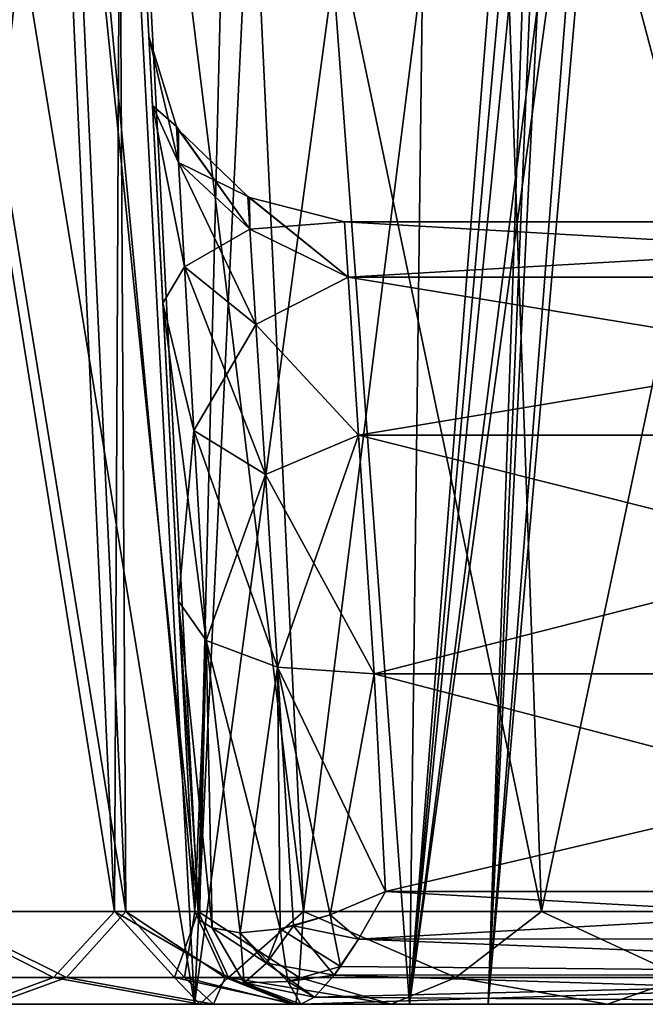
# Model space of a CAD drawing. Header units: millimetres. Extents: x -52 to 52, y -38 to 18.
# Tile 2 of 126: x -37.2 to -35.6, y -32 to -29.48. Entities that reach past the tile are written whole.
import ezdxf

# ---------------------------------------------------------------- set-up
doc = ezdxf.new("R2010")
doc.units = ezdxf.units.MM
doc.header["$LTSCALE"] = 65.185185
for name, color, linetype in [('138', 7, 'CONTINUOUS'), ('140', 7, 'CONTINUOUS'), ('146', 7, 'CONTINUOUS'), ('157', 7, 'CONTINUOUS'), ('159', 7, 'CONTINUOUS'), ('161', 7, 'CONTINUOUS'), ('163', 7, 'CONTINUOUS'), ('195', 7, 'CONTINUOUS'), ('273', 7, 'CONTINUOUS'), ('287', 7, 'CONTINUOUS'), ('288', 7, 'CONTINUOUS'), ('290', 7, 'CONTINUOUS'), ('291', 7, 'CONTINUOUS'), ('292', 7, 'CONTINUOUS'), ('294', 7, 'CONTINUOUS'), ('295', 7, 'CONTINUOUS'), ('322', 7, 'CONTINUOUS'), ('324', 7, 'CONTINUOUS'), ('327', 7, 'CONTINUOUS'), ('329', 7, 'CONTINUOUS'), ('330', 7, 'CONTINUOUS'), ('331', 7, 'CONTINUOUS'), ('336', 7, 'CONTINUOUS'), ('337', 7, 'CONTINUOUS'), ('339', 7, 'CONTINUOUS'), ('340', 7, 'CONTINUOUS'), ('341', 7, 'CONTINUOUS'), ('342', 7, 'CONTINUOUS'), ('343', 7, 'CONTINUOUS'), ('344', 7, 'CONTINUOUS'), ('345', 7, 'CONTINUOUS'), ('356', 7, 'CONTINUOUS'), ('357', 7, 'CONTINUOUS')]:
    doc.layers.add(name, color=color, linetype=linetype)

msp = doc.modelspace()

# ---------------------------------------------------------------- linework, layer by layer
at = {"layer": '138', "linetype": 'Continuous'}
for points in [[(-36.937, -28, 22.7372), (-36.4719, -31.7631, 23.7036), (-36.6492, -28, 23.79), (-36.937, -28, 22.7372)], [(-36.7404, -31.7631, 22.7213), (-36.4719, -31.7631, 23.7036), (-36.937, -28, 22.7372), (-36.7404, -31.7631, 22.7213)], [(-36.6492, -28, 23.79), (-35.8642, -31.7631, 24.5208), (-35.9979, -28, 24.6658), (-36.6492, -28, 23.79)], [(-36.4719, -31.7631, 23.7036), (-35.8642, -31.7631, 24.5208), (-36.6492, -28, 23.79), (-36.4719, -31.7631, 23.7036)], [(-35.9979, -28, 24.6658), (-35.0007, -31.7631, 25.0607), (-35.0725, -28, 25.2444), (-35.9979, -28, 24.6658)], [(-35.8642, -31.7631, 24.5208), (-35.0007, -31.7631, 25.0607), (-35.9979, -28, 24.6658), (-35.8642, -31.7631, 24.5208)]]:
    msp.add_3dface(points, dxfattribs=at)
at = {"layer": '140', "linetype": 'Continuous'}
for points in [[(-36.9466, -28, -13.1448), (-36.8666, -29.5262, 3.7259), (-36.9466, -28, 13.1448), (-36.9466, -28, -13.1448)], [(-36.8573, -29.7025, -4.6481), (-36.8666, -29.5262, -3.7259), (-36.9466, -28, -13.1448), (-36.8573, -29.7025, -4.6481)], [(-36.8309, -30.2076, -5.4413), (-36.8573, -29.7025, -4.6481), (-36.9466, -28, -13.1448), (-36.8309, -30.2076, -5.4413)], [(-36.7909, -30.9696, -5.9916), (-36.8309, -30.2076, -5.4413), (-36.9466, -28, -13.1448), (-36.7909, -30.9696, -5.9916)], [(-36.7493, -31.7631, -6.3616), (-36.7909, -30.9696, -5.9916), (-36.9466, -28, -13.1448), (-36.7493, -31.7631, -6.3616)], [(-36.7493, -31.7631, -13.1448), (-36.7493, -31.7631, -6.3616), (-36.9466, -28, -13.1448), (-36.7493, -31.7631, -13.1448)], [(-36.8666, -29.5262, -3.7259), (-36.8666, -29.5262, 3.7259), (-36.9466, -28, -13.1448), (-36.8666, -29.5262, -3.7259)], [(-36.9466, -28, 13.1448), (-36.8573, -29.7025, 4.6481), (-36.7493, -31.7631, 13.1448), (-36.9466, -28, 13.1448)], [(-36.8666, -29.5262, 3.7259), (-36.8573, -29.7025, 4.6481), (-36.9466, -28, 13.1448), (-36.8666, -29.5262, 3.7259)], [(-36.8573, -29.7025, 4.6481), (-36.8309, -30.2076, 5.4413), (-36.7493, -31.7631, 13.1448), (-36.8573, -29.7025, 4.6481)], [(-36.8309, -30.2076, 5.4413), (-36.7909, -30.9696, 5.9916), (-36.7493, -31.7631, 13.1448), (-36.8309, -30.2076, 5.4413)], [(-36.7493, -31.7631, 13.1448), (-36.7909, -30.9696, 5.9916), (-36.7493, -31.7631, 6.3616), (-36.7493, -31.7631, 13.1448)]]:
    msp.add_3dface(points, dxfattribs=at)
at = {"layer": '146', "linetype": 'Continuous'}
for points in [[(-36.6492, -28, -23.79), (-36.7404, -31.7631, -22.7213), (-36.937, -28, -22.7372), (-36.6492, -28, -23.79)], [(-36.4719, -31.7631, -23.7036), (-36.7404, -31.7631, -22.7213), (-36.6492, -28, -23.79), (-36.4719, -31.7631, -23.7036)], [(-35.9979, -28, -24.6658), (-36.4719, -31.7631, -23.7036), (-36.6492, -28, -23.79), (-35.9979, -28, -24.6658)], [(-35.8642, -31.7631, -24.5208), (-36.4719, -31.7631, -23.7036), (-35.9979, -28, -24.6658), (-35.8642, -31.7631, -24.5208)], [(-35.0725, -28, -25.2444), (-35.8642, -31.7631, -24.5208), (-35.9979, -28, -24.6658), (-35.0725, -28, -25.2444)], [(-35.0007, -31.7631, -25.0607), (-35.8642, -31.7631, -24.5208), (-35.0725, -28, -25.2444), (-35.0007, -31.7631, -25.0607)]]:
    msp.add_3dface(points, dxfattribs=at)
at = {"layer": '157', "linetype": 'Continuous'}
for points in [[(-37.1261, -28, 22.1203), (-37.5568, -28, 21.6398), (-36.9543, -31.7631, 22.0233), (-37.1261, -28, 22.1203)], [(-36.9543, -31.7631, 22.0233), (-37.5568, -28, 21.6398), (-37.4417, -31.7631, 21.4797), (-36.9543, -31.7631, 22.0233)], [(-36.7404, -31.7631, 22.7213), (-37.1261, -28, 22.1203), (-36.9543, -31.7631, 22.0233), (-36.7404, -31.7631, 22.7213)], [(-36.7404, -31.7631, 22.7213), (-36.937, -28, 22.7372), (-37.1261, -28, 22.1203), (-36.7404, -31.7631, 22.7213)]]:
    msp.add_3dface(points, dxfattribs=at)
at = {"layer": '159', "linetype": 'Continuous'}
for points in [[(-37.5364, -28, 14.3372), (-37.1021, -28, 13.81), (-37.4168, -31.7631, 14.494), (-37.5364, -28, 14.3372)], [(-37.4168, -31.7631, 14.494), (-37.1021, -28, 13.81), (-36.9253, -31.7631, 13.8974), (-37.4168, -31.7631, 14.494)], [(-37.1021, -28, 13.81), (-36.9466, -28, 13.1448), (-36.9253, -31.7631, 13.8974), (-37.1021, -28, 13.81)], [(-36.9466, -28, 13.1448), (-36.7493, -31.7631, 13.1448), (-36.9253, -31.7631, 13.8974), (-36.9466, -28, 13.1448)]]:
    msp.add_3dface(points, dxfattribs=at)
at = {"layer": '161', "linetype": 'Continuous'}
for points in [[(-36.9253, -31.7631, -13.8974), (-37.5364, -28, -14.3372), (-37.4168, -31.7631, -14.494), (-36.9253, -31.7631, -13.8974)], [(-37.1021, -28, -13.81), (-37.5364, -28, -14.3372), (-36.9253, -31.7631, -13.8974), (-37.1021, -28, -13.81)], [(-36.7493, -31.7631, -13.1448), (-37.1021, -28, -13.81), (-36.9253, -31.7631, -13.8974), (-36.7493, -31.7631, -13.1448)], [(-36.7493, -31.7631, -13.1448), (-36.9466, -28, -13.1448), (-37.1021, -28, -13.81), (-36.7493, -31.7631, -13.1448)]]:
    msp.add_3dface(points, dxfattribs=at)
at = {"layer": '163', "linetype": 'Continuous'}
for points in [[(-37.5568, -28, -21.6398), (-37.1261, -28, -22.1203), (-37.4417, -31.7631, -21.4797), (-37.5568, -28, -21.6398)], [(-37.4417, -31.7631, -21.4797), (-37.1261, -28, -22.1203), (-36.9543, -31.7631, -22.0233), (-37.4417, -31.7631, -21.4797)], [(-37.1261, -28, -22.1203), (-36.937, -28, -22.7372), (-36.9543, -31.7631, -22.0233), (-37.1261, -28, -22.1203)], [(-36.937, -28, -22.7372), (-36.7404, -31.7631, -22.7213), (-36.9543, -31.7631, -22.0233), (-36.937, -28, -22.7372)]]:
    msp.add_3dface(points, dxfattribs=at)
at = {"layer": '195', "linetype": 'Continuous'}
for points in [[(-36.3673, -30, 3.7259), (-33.9008, -30, -3.7259), (-33.9008, -30, 3.7259), (-36.3673, -30, 3.7259)], [(-36.3673, -30, -3.7259), (-33.9008, -30, -3.7259), (-36.3673, -30, 3.7259), (-36.3673, -30, -3.7259)]]:
    msp.add_3dface(points, dxfattribs=at)
at = {"layer": '273', "linetype": 'Continuous'}
for points in [[(-36.75, -32, -19.299), (-37.5, -32, -19.5), (-37.2961, -32, -21.2769), (-36.75, -32, -19.299)], [(-37.5, -32, -16.5), (-36.75, -32, -16.701), (-37.2654, -32, -14.6925), (-37.5, -32, -16.5)], [(-37.5, -32, 19.5), (-36.75, -32, 19.299), (-37.2961, -32, 21.2769), (-37.5, -32, 19.5)], [(-36.75, -32, 16.701), (-37.5, -32, 16.5), (-37.2654, -32, 14.6925), (-36.75, -32, 16.701)], [(-36.7369, -32, -21.9006), (-36.75, -32, -19.299), (-37.2961, -32, -21.2769), (-36.7369, -32, -21.9006)], [(-37.2961, -32, 21.2769), (-36.75, -32, 19.299), (-36.7369, -32, 21.9006), (-37.2961, -32, 21.2769)], [(-37.2654, -32, -14.6925), (-36.75, -32, -16.701), (-36.7015, -32, -14.0081), (-37.2654, -32, -14.6925)], [(-36.7015, -32, 14.0081), (-36.75, -32, 16.701), (-37.2654, -32, 14.6925), (-36.7015, -32, 14.0081)], [(-36.2475, -32, -23.5942), (-36.75, -32, -19.299), (-36.4916, -32, -22.7012), (-36.2475, -32, -23.5942)], [(-36.201, -32, -18.75), (-36.75, -32, -19.299), (-36.2475, -32, -23.5942), (-36.201, -32, -18.75)], [(-36.4916, -32, -22.7012), (-36.75, -32, -19.299), (-36.7369, -32, -21.9006), (-36.4916, -32, -22.7012)], [(-36.75, -32, -16.701), (-36.201, -32, -17.25), (-36.7015, -32, -14.0081), (-36.75, -32, -16.701)], [(-36.75, -32, 19.299), (-36.201, -32, 18.75), (-36.7369, -32, 21.9006), (-36.75, -32, 19.299)], [(-36.201, -32, 17.25), (-36.75, -32, 16.701), (-36.4997, -32, 13.1448), (-36.201, -32, 17.25)], [(-36.4997, -32, 13.1448), (-36.75, -32, 16.701), (-36.7015, -32, 14.0081), (-36.4997, -32, 13.1448)], [(-36.7369, -32, 21.9006), (-36.201, -32, 18.75), (-36.4916, -32, 22.7012), (-36.7369, -32, 21.9006)], [(-36.7015, -32, -14.0081), (-36.201, -32, -17.25), (-36.4997, -32, -13.1448), (-36.7015, -32, -14.0081)], [(-36.4997, -32, -6.3616), (-36.201, -32, -17.25), (-36.4943, -32, -6.3049), (-36.4997, -32, -6.3616)], [(-36.4997, -32, -13.1448), (-36.201, -32, -17.25), (-36.4997, -32, -6.3616), (-36.4997, -32, -13.1448)], [(-36.4943, -32, 6.3049), (-36.4785, -32, 6.2512), (-36.4997, -32, 13.1448), (-36.4943, -32, 6.3049)], [(-36.4997, -32, 6.3616), (-36.4943, -32, 6.3049), (-36.4997, -32, 13.1448), (-36.4997, -32, 6.3616)], [(-36.4785, -32, 6.2512), (-36.201, -32, 17.25), (-36.4997, -32, 13.1448), (-36.4785, -32, 6.2512)], [(-36.4943, -32, -6.3049), (-36.201, -32, -17.25), (-36.4785, -32, -6.2512), (-36.4943, -32, -6.3049)], [(-36.4916, -32, 22.7012), (-36.201, -32, 18.75), (-36.2475, -32, 23.5942), (-36.4916, -32, 22.7012)], [(-36.201, -32, -17.25), (-36, -32, -18), (-36.4785, -32, -6.2512), (-36.201, -32, -17.25)], [(-36, -32, -18), (-35.6949, -32, -24.3373), (-36.4785, -32, -6.2512), (-36, -32, -18)], [(-34.9098, -32, -24.8283), (-34.0101, -32, -6.2512), (-36.4785, -32, -6.2512), (-34.9098, -32, -24.8283)], [(-35.6949, -32, -24.3373), (-34.9098, -32, -24.8283), (-36.4785, -32, -6.2512), (-35.6949, -32, -24.3373)], [(-36.201, -32, 17.25), (-36.4785, -32, 6.2512), (-34.0101, -32, 6.2512), (-36.201, -32, 17.25)], [(-35.6949, -32, -24.3373), (-36.201, -32, -18.75), (-36.2475, -32, -23.5942), (-35.6949, -32, -24.3373)], [(-36.201, -32, 18.75), (-36, -32, 18), (-36.2475, -32, 23.5942), (-36.201, -32, 18.75)], [(-36.2475, -32, 23.5942), (-36, -32, 18), (-35.6949, -32, 24.3373), (-36.2475, -32, 23.5942)], [(-36, -32, -18), (-36.201, -32, -18.75), (-35.6949, -32, -24.3373), (-36, -32, -18)], [(-36, -32, 18), (-36.201, -32, 17.25), (-34.0101, -32, 6.2512), (-36, -32, 18)], [(-35.6949, -32, 24.3373), (-36, -32, 18), (-34.0101, -32, 6.2512), (-35.6949, -32, 24.3373)], [(-34.9098, -32, 24.8283), (-35.6949, -32, 24.3373), (-34.0101, -32, 6.2512), (-34.9098, -32, 24.8283)]]:
    msp.add_3dface(points, dxfattribs=at)
at = {"layer": '287', "linetype": 'Continuous'}
for points in [[(-36.7404, -31.7631, 22.7213), (-36.6631, -31.9313, 22.7151), (-36.4825, -31.9313, 23.4876), (-36.7404, -31.7631, 22.7213)], [(-36.4719, -31.7631, 23.7036), (-36.7404, -31.7631, 22.7213), (-36.4825, -31.9313, 23.4876), (-36.4719, -31.7631, 23.7036)], [(-36.4719, -31.7631, 23.7036), (-36.4825, -31.9313, 23.4876), (-36.0831, -31.9313, 24.1731), (-36.4719, -31.7631, 23.7036)], [(-35.8642, -31.7631, 24.5208), (-36.4719, -31.7631, 23.7036), (-36.0831, -31.9313, 24.1731), (-35.8642, -31.7631, 24.5208)], [(-35.8642, -31.7631, 24.5208), (-36.0831, -31.9313, 24.1731), (-35.5, -31.9313, 24.711), (-35.8642, -31.7631, 24.5208)], [(-35.0007, -31.7631, 25.0607), (-35.8642, -31.7631, 24.5208), (-35.5, -31.9313, 24.711), (-35.0007, -31.7631, 25.0607)], [(-36.4916, -32, 22.7012), (-36.2475, -32, 23.5942), (-36.6631, -31.9313, 22.7151), (-36.4916, -32, 22.7012)], [(-36.6631, -31.9313, 22.7151), (-36.2475, -32, 23.5942), (-36.4825, -31.9313, 23.4876), (-36.6631, -31.9313, 22.7151)], [(-36.4825, -31.9313, 23.4876), (-36.2475, -32, 23.5942), (-36.0831, -31.9313, 24.1731), (-36.4825, -31.9313, 23.4876)], [(-36.2475, -32, 23.5942), (-35.6949, -32, 24.3373), (-36.0831, -31.9313, 24.1731), (-36.2475, -32, 23.5942)], [(-36.0831, -31.9313, 24.1731), (-35.6949, -32, 24.3373), (-35.5, -31.9313, 24.711), (-36.0831, -31.9313, 24.1731)], [(-35.6949, -32, 24.3373), (-34.9098, -32, 24.8283), (-35.5, -31.9313, 24.711), (-35.6949, -32, 24.3373)]]:
    msp.add_3dface(points, dxfattribs=at)
at = {"layer": '288', "linetype": 'Continuous'}
for points in [[(-37.4417, -31.7631, 21.4797), (-37.5584, -31.9313, 21.3131), (-37.1107, -31.9313, 21.6732), (-37.4417, -31.7631, 21.4797)], [(-36.9543, -31.7631, 22.0233), (-37.4417, -31.7631, 21.4797), (-37.1107, -31.9313, 21.6732), (-36.9543, -31.7631, 22.0233)], [(-36.9543, -31.7631, 22.0233), (-37.1107, -31.9313, 21.6732), (-36.8014, -31.9313, 22.1574), (-36.9543, -31.7631, 22.0233)], [(-36.7404, -31.7631, 22.7213), (-36.9543, -31.7631, 22.0233), (-36.6631, -31.9313, 22.7151), (-36.7404, -31.7631, 22.7213)], [(-36.6631, -31.9313, 22.7151), (-36.9543, -31.7631, 22.0233), (-36.8014, -31.9313, 22.1574), (-36.6631, -31.9313, 22.7151)], [(-37.5584, -31.9313, 21.3131), (-37.2961, -32, 21.2769), (-37.1107, -31.9313, 21.6732), (-37.5584, -31.9313, 21.3131)], [(-37.2961, -32, 21.2769), (-36.7369, -32, 21.9006), (-37.1107, -31.9313, 21.6732), (-37.2961, -32, 21.2769)], [(-37.1107, -31.9313, 21.6732), (-36.7369, -32, 21.9006), (-36.8014, -31.9313, 22.1574), (-37.1107, -31.9313, 21.6732)], [(-36.4916, -32, 22.7012), (-36.6631, -31.9313, 22.7151), (-36.8014, -31.9313, 22.1574), (-36.4916, -32, 22.7012)], [(-36.7369, -32, 21.9006), (-36.4916, -32, 22.7012), (-36.8014, -31.9313, 22.1574), (-36.7369, -32, 21.9006)]]:
    msp.add_3dface(points, dxfattribs=at)
at = {"layer": '290', "linetype": 'Continuous'}
for points in [[(-37.4168, -31.7631, 14.494), (-37.0768, -31.9313, 14.2734), (-37.5385, -31.9313, 14.6697), (-37.4168, -31.7631, 14.494)], [(-37.4168, -31.7631, 14.494), (-36.9253, -31.7631, 13.8974), (-37.0768, -31.9313, 14.2734), (-37.4168, -31.7631, 14.494)], [(-36.9253, -31.7631, 13.8974), (-36.7761, -31.9313, 13.7443), (-37.0768, -31.9313, 14.2734), (-36.9253, -31.7631, 13.8974)], [(-36.9253, -31.7631, 13.8974), (-36.7493, -31.7631, 13.1448), (-36.7761, -31.9313, 13.7443), (-36.9253, -31.7631, 13.8974)], [(-36.7493, -31.7631, 13.1448), (-36.6718, -31.9313, 13.1448), (-36.7761, -31.9313, 13.7443), (-36.7493, -31.7631, 13.1448)], [(-37.0768, -31.9313, 14.2734), (-37.2654, -32, 14.6925), (-37.5385, -31.9313, 14.6697), (-37.0768, -31.9313, 14.2734)], [(-36.7015, -32, 14.0081), (-37.2654, -32, 14.6925), (-37.0768, -31.9313, 14.2734), (-36.7015, -32, 14.0081)], [(-36.7761, -31.9313, 13.7443), (-36.7015, -32, 14.0081), (-37.0768, -31.9313, 14.2734), (-36.7761, -31.9313, 13.7443)], [(-36.6718, -31.9313, 13.1448), (-36.7015, -32, 14.0081), (-36.7761, -31.9313, 13.7443), (-36.6718, -31.9313, 13.1448)], [(-36.4997, -32, 13.1448), (-36.7015, -32, 14.0081), (-36.6718, -31.9313, 13.1448), (-36.4997, -32, 13.1448)]]:
    msp.add_3dface(points, dxfattribs=at)
at = {"layer": '291', "linetype": 'Continuous'}
for points in [[(-36.7493, -31.7631, 13.1448), (-36.7493, -31.7631, 6.3616), (-36.6718, -31.9313, 6.3616), (-36.7493, -31.7631, 13.1448)], [(-36.6718, -31.9313, 13.1448), (-36.7493, -31.7631, 13.1448), (-36.6718, -31.9313, 6.3616), (-36.6718, -31.9313, 13.1448)], [(-36.7493, -31.7631, -6.3616), (-36.7493, -31.7631, -13.1448), (-36.6718, -31.9313, -13.1448), (-36.7493, -31.7631, -6.3616)], [(-36.7493, -31.7631, -6.3616), (-36.6718, -31.9313, -13.1448), (-36.6718, -31.9313, -6.3616), (-36.7493, -31.7631, -6.3616)], [(-36.6718, -31.9313, -13.1448), (-36.4997, -32, -13.1448), (-36.6718, -31.9313, -6.3616), (-36.6718, -31.9313, -13.1448)], [(-36.4997, -32, -13.1448), (-36.4997, -32, -6.3616), (-36.6718, -31.9313, -6.3616), (-36.4997, -32, -13.1448)], [(-36.4997, -32, 6.3616), (-36.6718, -31.9313, 13.1448), (-36.6718, -31.9313, 6.3616), (-36.4997, -32, 6.3616)], [(-36.4997, -32, 6.3616), (-36.4997, -32, 13.1448), (-36.6718, -31.9313, 13.1448), (-36.4997, -32, 6.3616)]]:
    msp.add_3dface(points, dxfattribs=at)
at = {"layer": '292', "linetype": 'Continuous'}
for points in [[(-37.4168, -31.7631, -14.494), (-37.5385, -31.9313, -14.6697), (-37.0768, -31.9313, -14.2734), (-37.4168, -31.7631, -14.494)], [(-36.9253, -31.7631, -13.8974), (-37.4168, -31.7631, -14.494), (-37.0768, -31.9313, -14.2734), (-36.9253, -31.7631, -13.8974)], [(-36.9253, -31.7631, -13.8974), (-37.0768, -31.9313, -14.2734), (-36.7761, -31.9313, -13.7443), (-36.9253, -31.7631, -13.8974)], [(-36.6718, -31.9313, -13.1448), (-36.9253, -31.7631, -13.8974), (-36.7761, -31.9313, -13.7443), (-36.6718, -31.9313, -13.1448)], [(-36.7493, -31.7631, -13.1448), (-36.9253, -31.7631, -13.8974), (-36.6718, -31.9313, -13.1448), (-36.7493, -31.7631, -13.1448)], [(-37.5385, -31.9313, -14.6697), (-37.2654, -32, -14.6925), (-37.0768, -31.9313, -14.2734), (-37.5385, -31.9313, -14.6697)], [(-37.2654, -32, -14.6925), (-36.7015, -32, -14.0081), (-37.0768, -31.9313, -14.2734), (-37.2654, -32, -14.6925)], [(-37.0768, -31.9313, -14.2734), (-36.7015, -32, -14.0081), (-36.7761, -31.9313, -13.7443), (-37.0768, -31.9313, -14.2734)], [(-36.7015, -32, -14.0081), (-36.4997, -32, -13.1448), (-36.7761, -31.9313, -13.7443), (-36.7015, -32, -14.0081)], [(-36.4997, -32, -13.1448), (-36.6718, -31.9313, -13.1448), (-36.7761, -31.9313, -13.7443), (-36.4997, -32, -13.1448)]]:
    msp.add_3dface(points, dxfattribs=at)
at = {"layer": '294', "linetype": 'Continuous'}
for points in [[(-37.4417, -31.7631, -21.4797), (-37.1107, -31.9313, -21.6732), (-37.5584, -31.9313, -21.3131), (-37.4417, -31.7631, -21.4797)], [(-37.4417, -31.7631, -21.4797), (-36.9543, -31.7631, -22.0233), (-37.1107, -31.9313, -21.6732), (-37.4417, -31.7631, -21.4797)], [(-36.9543, -31.7631, -22.0233), (-36.8014, -31.9313, -22.1574), (-37.1107, -31.9313, -21.6732), (-36.9543, -31.7631, -22.0233)], [(-36.9543, -31.7631, -22.0233), (-36.7404, -31.7631, -22.7213), (-36.8014, -31.9313, -22.1574), (-36.9543, -31.7631, -22.0233)], [(-36.7404, -31.7631, -22.7213), (-36.6631, -31.9313, -22.7151), (-36.8014, -31.9313, -22.1574), (-36.7404, -31.7631, -22.7213)], [(-37.1107, -31.9313, -21.6732), (-37.2961, -32, -21.2769), (-37.5584, -31.9313, -21.3131), (-37.1107, -31.9313, -21.6732)], [(-36.7369, -32, -21.9006), (-37.2961, -32, -21.2769), (-37.1107, -31.9313, -21.6732), (-36.7369, -32, -21.9006)], [(-36.8014, -31.9313, -22.1574), (-36.7369, -32, -21.9006), (-37.1107, -31.9313, -21.6732), (-36.8014, -31.9313, -22.1574)], [(-36.6631, -31.9313, -22.7151), (-36.7369, -32, -21.9006), (-36.8014, -31.9313, -22.1574), (-36.6631, -31.9313, -22.7151)], [(-36.4916, -32, -22.7012), (-36.7369, -32, -21.9006), (-36.6631, -31.9313, -22.7151), (-36.4916, -32, -22.7012)]]:
    msp.add_3dface(points, dxfattribs=at)
at = {"layer": '295', "linetype": 'Continuous'}
for points in [[(-36.7404, -31.7631, -22.7213), (-36.4719, -31.7631, -23.7036), (-36.6631, -31.9313, -22.7151), (-36.7404, -31.7631, -22.7213)], [(-36.6631, -31.9313, -22.7151), (-36.4719, -31.7631, -23.7036), (-36.4825, -31.9313, -23.4876), (-36.6631, -31.9313, -22.7151)], [(-36.4719, -31.7631, -23.7036), (-36.0831, -31.9313, -24.1731), (-36.4825, -31.9313, -23.4876), (-36.4719, -31.7631, -23.7036)], [(-36.4719, -31.7631, -23.7036), (-35.8642, -31.7631, -24.5208), (-36.0831, -31.9313, -24.1731), (-36.4719, -31.7631, -23.7036)], [(-35.8642, -31.7631, -24.5208), (-35.5, -31.9313, -24.711), (-36.0831, -31.9313, -24.1731), (-35.8642, -31.7631, -24.5208)], [(-35.8642, -31.7631, -24.5208), (-35.0007, -31.7631, -25.0607), (-35.5, -31.9313, -24.711), (-35.8642, -31.7631, -24.5208)], [(-36.4916, -32, -22.7012), (-36.6631, -31.9313, -22.7151), (-36.4825, -31.9313, -23.4876), (-36.4916, -32, -22.7012)], [(-36.2475, -32, -23.5942), (-36.4916, -32, -22.7012), (-36.4825, -31.9313, -23.4876), (-36.2475, -32, -23.5942)], [(-36.0831, -31.9313, -24.1731), (-36.2475, -32, -23.5942), (-36.4825, -31.9313, -23.4876), (-36.0831, -31.9313, -24.1731)], [(-35.6949, -32, -24.3373), (-36.2475, -32, -23.5942), (-36.0831, -31.9313, -24.1731), (-35.6949, -32, -24.3373)], [(-35.5, -31.9313, -24.711), (-35.6949, -32, -24.3373), (-36.0831, -31.9313, -24.1731), (-35.5, -31.9313, -24.711)], [(-34.9098, -32, -24.8283), (-35.6949, -32, -24.3373), (-35.5, -31.9313, -24.711), (-34.9098, -32, -24.8283)]]:
    msp.add_3dface(points, dxfattribs=at)
at = {"layer": '322', "linetype": 'Continuous'}
for points in [[(-37.4836, -27.5, -16.1064), (-36.9915, -27.5, -16.1759), (-37.5, -32, -16.5), (-37.4836, -27.5, -16.1064)], [(-36.9915, -27.5, -16.1759), (-36.75, -32, -16.701), (-37.5, -32, -16.5), (-36.9915, -27.5, -16.1759)], [(-36.9915, -27.5, -16.1759), (-36.5343, -27.5, -16.371), (-36.75, -32, -16.701), (-36.9915, -27.5, -16.1759)], [(-36.5343, -27.5, -16.371), (-36.1437, -27.5, -16.6784), (-36.75, -32, -16.701), (-36.5343, -27.5, -16.371)], [(-36.1437, -27.5, -16.6784), (-36.201, -32, -17.25), (-36.75, -32, -16.701), (-36.1437, -27.5, -16.6784)], [(-36.1437, -27.5, -16.6784), (-35.8466, -27.5, -17.0768), (-36.201, -32, -17.25), (-36.1437, -27.5, -16.6784)], [(-36.201, -32, -17.25), (-35.8466, -27.5, -17.0768), (-35.8235, -27.7638, -17.1702), (-36.201, -32, -17.25)], [(-35.8028, -28, -17.2639), (-36.201, -32, -17.25), (-35.8235, -27.7638, -17.1702), (-35.8028, -28, -17.2639)], [(-35.6886, -28, -17.6241), (-35.65, -28, -18), (-36.201, -32, -17.25), (-35.6886, -28, -17.6241)], [(-35.8028, -28, -17.2639), (-35.6886, -28, -17.6241), (-36.201, -32, -17.25), (-35.8028, -28, -17.2639)], [(-35.65, -28, -18), (-36, -32, -18), (-36.201, -32, -17.25), (-35.65, -28, -18)]]:
    msp.add_3dface(points, dxfattribs=at)
at = {"layer": '324', "linetype": 'Continuous'}
for points in [[(-37.4836, -27.5, 19.8936), (-36.9915, -27.5, 19.8241), (-37.5, -32, 19.5), (-37.4836, -27.5, 19.8936)], [(-36.9915, -27.5, 19.8241), (-36.75, -32, 19.299), (-37.5, -32, 19.5), (-36.9915, -27.5, 19.8241)], [(-36.9915, -27.5, 19.8241), (-36.5343, -27.5, 19.629), (-36.75, -32, 19.299), (-36.9915, -27.5, 19.8241)], [(-36.5343, -27.5, 19.629), (-36.1437, -27.5, 19.3216), (-36.75, -32, 19.299), (-36.5343, -27.5, 19.629)], [(-36.1437, -27.5, 19.3216), (-36.201, -32, 18.75), (-36.75, -32, 19.299), (-36.1437, -27.5, 19.3216)], [(-36.201, -32, 18.75), (-35.8466, -27.5, 18.9232), (-35.8235, -27.7638, 18.8298), (-36.201, -32, 18.75)], [(-36.1437, -27.5, 19.3216), (-35.8466, -27.5, 18.9232), (-36.201, -32, 18.75), (-36.1437, -27.5, 19.3216)], [(-35.8028, -28, 18.7361), (-36.201, -32, 18.75), (-35.8235, -27.7638, 18.8298), (-35.8028, -28, 18.7361)], [(-35.6886, -28, 18.3759), (-35.65, -28, 18), (-36.201, -32, 18.75), (-35.6886, -28, 18.3759)], [(-35.8028, -28, 18.7361), (-35.6886, -28, 18.3759), (-36.201, -32, 18.75), (-35.8028, -28, 18.7361)], [(-35.65, -28, 18), (-36, -32, 18), (-36.201, -32, 18.75), (-35.65, -28, 18)]]:
    msp.add_3dface(points, dxfattribs=at)
at = {"layer": '327', "linetype": 'Continuous'}
for points in [[(-37.4836, -27.5, 16.1064), (-37.5, -32, 16.5), (-36.75, -32, 16.701), (-37.4836, -27.5, 16.1064)], [(-36.9915, -27.5, 16.1759), (-37.4836, -27.5, 16.1064), (-36.75, -32, 16.701), (-36.9915, -27.5, 16.1759)], [(-36.5343, -27.5, 16.371), (-36.9915, -27.5, 16.1759), (-36.75, -32, 16.701), (-36.5343, -27.5, 16.371)], [(-36.5343, -27.5, 16.371), (-36.75, -32, 16.701), (-36.201, -32, 17.25), (-36.5343, -27.5, 16.371)], [(-36.1437, -27.5, 16.6784), (-36.5343, -27.5, 16.371), (-36.201, -32, 17.25), (-36.1437, -27.5, 16.6784)], [(-35.8466, -27.5, 17.0768), (-36.1437, -27.5, 16.6784), (-36.201, -32, 17.25), (-35.8466, -27.5, 17.0768)], [(-36, -32, 18), (-35.8466, -27.5, 17.0768), (-36.201, -32, 17.25), (-36, -32, 18)], [(-35.8466, -27.5, 17.0768), (-36, -32, 18), (-35.8235, -27.7638, 17.1702), (-35.8466, -27.5, 17.0768)], [(-36, -32, 18), (-35.8028, -28, 17.2639), (-35.8235, -27.7638, 17.1702), (-36, -32, 18)], [(-35.65, -28, 18), (-35.6886, -28, 17.6241), (-36, -32, 18), (-35.65, -28, 18)], [(-35.6886, -28, 17.6241), (-35.8028, -28, 17.2639), (-36, -32, 18), (-35.6886, -28, 17.6241)]]:
    msp.add_3dface(points, dxfattribs=at)
at = {"layer": '329', "linetype": 'Continuous'}
for points in [[(-37.4836, -27.5, -19.8936), (-37.5, -32, -19.5), (-36.75, -32, -19.299), (-37.4836, -27.5, -19.8936)], [(-36.9915, -27.5, -19.8241), (-37.4836, -27.5, -19.8936), (-36.75, -32, -19.299), (-36.9915, -27.5, -19.8241)], [(-36.5343, -27.5, -19.629), (-36.9915, -27.5, -19.8241), (-36.75, -32, -19.299), (-36.5343, -27.5, -19.629)], [(-36.5343, -27.5, -19.629), (-36.75, -32, -19.299), (-36.201, -32, -18.75), (-36.5343, -27.5, -19.629)], [(-36.1437, -27.5, -19.3216), (-36.5343, -27.5, -19.629), (-36.201, -32, -18.75), (-36.1437, -27.5, -19.3216)], [(-35.8466, -27.5, -18.9232), (-36.1437, -27.5, -19.3216), (-36.201, -32, -18.75), (-35.8466, -27.5, -18.9232)], [(-36, -32, -18), (-35.8466, -27.5, -18.9232), (-36.201, -32, -18.75), (-36, -32, -18)], [(-35.8466, -27.5, -18.9232), (-36, -32, -18), (-35.8235, -27.7638, -18.8298), (-35.8466, -27.5, -18.9232)], [(-36, -32, -18), (-35.8028, -28, -18.7361), (-35.8235, -27.7638, -18.8298), (-36, -32, -18)], [(-35.6886, -28, -18.3759), (-35.8028, -28, -18.7361), (-36, -32, -18), (-35.6886, -28, -18.3759)], [(-35.65, -28, -18), (-35.6886, -28, -18.3759), (-36, -32, -18), (-35.65, -28, -18)]]:
    msp.add_3dface(points, dxfattribs=at)
at = {"layer": '330', "linetype": 'Continuous'}
for points in [[(-36.2916, -31.1548, -5.5385), (-36.2624, -31.7113, -5.798), (-34.1603, -31.7113, -5.798), (-36.2916, -31.1548, -5.5385)], [(-33.9008, -31.1548, -5.5385), (-36.2916, -31.1548, -5.5385), (-34.1603, -31.7113, -5.798), (-33.9008, -31.1548, -5.5385)]]:
    msp.add_3dface(points, dxfattribs=at)
at = {"layer": '331', "linetype": 'Continuous'}
for points in [[(-36.2916, -31.1548, 5.5385), (-33.9008, -31.1548, 5.5385), (-36.2624, -31.7113, 5.798), (-36.2916, -31.1548, 5.5385)], [(-33.9008, -31.1548, 5.5385), (-34.1603, -31.7113, 5.798), (-36.2624, -31.7113, 5.798), (-33.9008, -31.1548, 5.5385)]]:
    msp.add_3dface(points, dxfattribs=at)
at = {"layer": '336', "linetype": 'Continuous'}
for points in [[(-36.358, -30.1411, 4.4637), (-36.3673, -30, 3.7259), (-33.9008, -30.141, 4.4636), (-36.358, -30.1411, 4.4637)], [(-36.3673, -30, 3.7259), (-33.9008, -30, 3.7259), (-33.9008, -30.141, 4.4636), (-36.3673, -30, 3.7259)], [(-33.9008, -30.5453, 5.0983), (-36.358, -30.1411, 4.4637), (-33.9008, -30.141, 4.4636), (-33.9008, -30.5453, 5.0983)], [(-36.3316, -30.5451, 5.0982), (-36.358, -30.1411, 4.4637), (-33.9008, -30.5453, 5.0983), (-36.3316, -30.5451, 5.0982)], [(-33.9008, -31.1548, 5.5385), (-36.3316, -30.5451, 5.0982), (-33.9008, -30.5453, 5.0983), (-33.9008, -31.1548, 5.5385)], [(-33.9008, -31.1548, 5.5385), (-36.2916, -31.1548, 5.5385), (-36.3316, -30.5451, 5.0982), (-33.9008, -31.1548, 5.5385)]]:
    msp.add_3dface(points, dxfattribs=at)
at = {"layer": '337', "linetype": 'Continuous'}
for points in [[(-33.9008, -30, -3.7259), (-36.3673, -30, -3.7259), (-36.358, -30.1411, -4.4637), (-33.9008, -30, -3.7259)], [(-33.9008, -30, -3.7259), (-36.358, -30.1411, -4.4637), (-33.9008, -30.141, -4.4636), (-33.9008, -30, -3.7259)], [(-36.358, -30.1411, -4.4637), (-36.3316, -30.5451, -5.0982), (-33.9008, -30.141, -4.4636), (-36.358, -30.1411, -4.4637)], [(-33.9008, -30.141, -4.4636), (-36.3316, -30.5451, -5.0982), (-33.9008, -30.5453, -5.0983), (-33.9008, -30.141, -4.4636)], [(-36.3316, -30.5451, -5.0982), (-36.2916, -31.1548, -5.5385), (-33.9008, -30.5453, -5.0983), (-36.3316, -30.5451, -5.0982)], [(-36.2916, -31.1548, -5.5385), (-33.9008, -31.1548, -5.5385), (-33.9008, -30.5453, -5.0983), (-36.2916, -31.1548, -5.5385)]]:
    msp.add_3dface(points, dxfattribs=at)
at = {"layer": '339', "linetype": 'Continuous'}
for points in [[(-34.1603, -31.7113, -5.798), (-36.2624, -31.7113, -5.798), (-36.3315, -31.8336, -5.8787), (-34.1603, -31.7113, -5.798)], [(-34.1131, -31.8316, -5.8769), (-34.1603, -31.7113, -5.798), (-36.3315, -31.8336, -5.8787), (-34.1131, -31.8316, -5.8769)], [(-36.3937, -31.9259, -5.9893), (-34.0701, -31.9239, -5.986), (-36.3315, -31.8336, -5.8787), (-36.3937, -31.9259, -5.9893)], [(-34.0701, -31.9239, -5.986), (-34.1131, -31.8316, -5.8769), (-36.3315, -31.8336, -5.8787), (-34.0701, -31.9239, -5.986)], [(-36.4785, -32, -6.2512), (-34.0101, -32, -6.2512), (-34.0701, -31.9239, -5.986), (-36.4785, -32, -6.2512)], [(-36.4785, -32, -6.2512), (-34.0701, -31.9239, -5.986), (-36.4437, -31.9818, -6.1173), (-36.4785, -32, -6.2512)], [(-36.4437, -31.9818, -6.1173), (-34.0701, -31.9239, -5.986), (-36.3937, -31.9259, -5.9893), (-36.4437, -31.9818, -6.1173)]]:
    msp.add_3dface(points, dxfattribs=at)
at = {"layer": '340', "linetype": 'Continuous'}
for points in [[(-36.7048, -31.8044, -6.1599), (-36.7909, -30.9696, -5.9916), (-36.7375, -31.7845, -6.2582), (-36.7048, -31.8044, -6.1599)], [(-36.7204, -31.0703, -5.7679), (-36.7909, -30.9696, -5.9916), (-36.7048, -31.8044, -6.1599), (-36.7204, -31.0703, -5.7679)], [(-36.7909, -30.9696, -5.9916), (-36.7493, -31.7631, -6.3616), (-36.7375, -31.7845, -6.2582), (-36.7909, -30.9696, -5.9916)], [(-36.6335, -31.8177, -6.0408), (-36.7204, -31.0703, -5.7679), (-36.7048, -31.8044, -6.1599), (-36.6335, -31.8177, -6.0408)], [(-36.5312, -31.8071, -5.9338), (-36.7204, -31.0703, -5.7679), (-36.6335, -31.8177, -6.0408), (-36.5312, -31.8071, -5.9338)], [(-36.5379, -31.1379, -5.6024), (-36.7204, -31.0703, -5.7679), (-36.5312, -31.8071, -5.9338), (-36.5379, -31.1379, -5.6024)], [(-36.2624, -31.7113, -5.798), (-36.5379, -31.1379, -5.6024), (-36.4039, -31.771, -5.8495), (-36.2624, -31.7113, -5.798)], [(-36.2624, -31.7113, -5.798), (-36.2916, -31.1548, -5.5385), (-36.5379, -31.1379, -5.6024), (-36.2624, -31.7113, -5.798)], [(-36.4972, -31.7994, -5.907), (-36.5379, -31.1379, -5.6024), (-36.5312, -31.8071, -5.9338), (-36.4972, -31.7994, -5.907)], [(-36.4039, -31.771, -5.8495), (-36.5379, -31.1379, -5.6024), (-36.4972, -31.7994, -5.907), (-36.4039, -31.771, -5.8495)]]:
    msp.add_3dface(points, dxfattribs=at)
at = {"layer": '341', "linetype": 'Continuous'}
for points in [[(-36.8666, -29.5262, -3.7259), (-36.8573, -29.7025, -4.6481), (-36.7965, -29.7564, -3.7259), (-36.8666, -29.5262, -3.7259)], [(-36.7913, -29.8478, -4.36), (-36.8573, -29.7025, -4.6481), (-36.7758, -30.1145, -4.9419), (-36.7913, -29.8478, -4.36)], [(-36.7965, -29.7564, -3.7259), (-36.8573, -29.7025, -4.6481), (-36.7913, -29.8478, -4.36), (-36.7965, -29.7564, -3.7259)], [(-36.8573, -29.7025, -4.6481), (-36.8309, -30.2076, -5.4413), (-36.7758, -30.1145, -4.9419), (-36.8573, -29.7025, -4.6481)], [(-36.7965, -29.7564, -3.7259), (-36.7913, -29.8478, -4.36), (-36.7913, -29.765, -3.7259), (-36.7965, -29.7564, -3.7259)], [(-36.7913, -29.765, -3.7259), (-36.7913, -29.8478, -4.36), (-36.6138, -29.935, -3.7259), (-36.7913, -29.765, -3.7259)], [(-36.7913, -29.8478, -4.36), (-36.7758, -30.1145, -4.9419), (-36.6086, -30.0186, -4.3075), (-36.7913, -29.8478, -4.36)], [(-36.6138, -29.935, -3.7259), (-36.7913, -29.8478, -4.36), (-36.6086, -30.0186, -4.3075), (-36.6138, -29.935, -3.7259)], [(-36.6138, -29.935, -3.7259), (-36.6086, -30.0186, -4.3075), (-36.6097, -29.9373, -3.7259), (-36.6138, -29.935, -3.7259)], [(-36.6086, -30.0186, -4.3075), (-36.3673, -30, -3.7259), (-36.6097, -29.9373, -3.7259), (-36.6086, -30.0186, -4.3075)], [(-36.358, -30.1411, -4.4637), (-36.3673, -30, -3.7259), (-36.6086, -30.0186, -4.3075), (-36.358, -30.1411, -4.4637)], [(-36.6086, -30.0186, -4.3075), (-36.7758, -30.1145, -4.9419), (-36.5932, -30.2623, -4.8416), (-36.6086, -30.0186, -4.3075)], [(-36.358, -30.1411, -4.4637), (-36.6086, -30.0186, -4.3075), (-36.5932, -30.2623, -4.8416), (-36.358, -30.1411, -4.4637)], [(-36.7758, -30.1145, -4.9419), (-36.8309, -30.2076, -5.4413), (-36.7516, -30.5336, -5.4241), (-36.7758, -30.1145, -4.9419)], [(-36.7758, -30.1145, -4.9419), (-36.7516, -30.5336, -5.4241), (-36.5932, -30.2623, -4.8416), (-36.7758, -30.1145, -4.9419)], [(-36.3316, -30.5451, -5.0982), (-36.358, -30.1411, -4.4637), (-36.5932, -30.2623, -4.8416), (-36.3316, -30.5451, -5.0982)], [(-36.8309, -30.2076, -5.4413), (-36.7909, -30.9696, -5.9916), (-36.7516, -30.5336, -5.4241), (-36.8309, -30.2076, -5.4413)], [(-36.5932, -30.2623, -4.8416), (-36.7516, -30.5336, -5.4241), (-36.569, -30.646, -5.2851), (-36.5932, -30.2623, -4.8416)], [(-36.3316, -30.5451, -5.0982), (-36.5932, -30.2623, -4.8416), (-36.569, -30.646, -5.2851), (-36.3316, -30.5451, -5.0982)], [(-36.7909, -30.9696, -5.9916), (-36.7204, -31.0703, -5.7679), (-36.7516, -30.5336, -5.4241), (-36.7909, -30.9696, -5.9916)], [(-36.7516, -30.5336, -5.4241), (-36.7204, -31.0703, -5.7679), (-36.569, -30.646, -5.2851), (-36.7516, -30.5336, -5.4241)], [(-36.5379, -31.1379, -5.6024), (-36.3316, -30.5451, -5.0982), (-36.569, -30.646, -5.2851), (-36.5379, -31.1379, -5.6024)], [(-36.2916, -31.1548, -5.5385), (-36.3316, -30.5451, -5.0982), (-36.5379, -31.1379, -5.6024), (-36.2916, -31.1548, -5.5385)], [(-36.7204, -31.0703, -5.7679), (-36.5379, -31.1379, -5.6024), (-36.569, -30.646, -5.2851), (-36.7204, -31.0703, -5.7679)]]:
    msp.add_3dface(points, dxfattribs=at)
at = {"layer": '342', "linetype": 'Continuous'}
for points in [[(-36.8666, -29.5262, 3.7259), (-36.8666, -29.5262, -3.7259), (-36.7965, -29.7564, -3.7259), (-36.8666, -29.5262, 3.7259)], [(-36.8666, -29.5262, 3.7259), (-36.7965, -29.7564, -3.7259), (-36.7965, -29.7564, 3.7259), (-36.8666, -29.5262, 3.7259)], [(-36.7965, -29.7564, 3.7259), (-36.7913, -29.765, -3.7259), (-36.7913, -29.765, 3.7259), (-36.7965, -29.7564, 3.7259)], [(-36.7965, -29.7564, -3.7259), (-36.7913, -29.765, -3.7259), (-36.7965, -29.7564, 3.7259), (-36.7965, -29.7564, -3.7259)], [(-36.7913, -29.765, 3.7259), (-36.6138, -29.935, -3.7259), (-36.6138, -29.935, 3.7259), (-36.7913, -29.765, 3.7259)], [(-36.7913, -29.765, -3.7259), (-36.6138, -29.935, -3.7259), (-36.7913, -29.765, 3.7259), (-36.7913, -29.765, -3.7259)], [(-36.6138, -29.935, -3.7259), (-36.6097, -29.9373, -3.7259), (-36.6138, -29.935, 3.7259), (-36.6138, -29.935, -3.7259)], [(-36.6138, -29.935, 3.7259), (-36.6097, -29.9373, -3.7259), (-36.6097, -29.9373, 3.7259), (-36.6138, -29.935, 3.7259)], [(-36.3673, -30, -3.7259), (-36.3673, -30, 3.7259), (-36.6097, -29.9373, 3.7259), (-36.3673, -30, -3.7259)], [(-36.6097, -29.9373, -3.7259), (-36.3673, -30, -3.7259), (-36.6097, -29.9373, 3.7259), (-36.6097, -29.9373, -3.7259)]]:
    msp.add_3dface(points, dxfattribs=at)
at = {"layer": '343', "linetype": 'Continuous'}
for points in [[(-36.8573, -29.7025, 4.6481), (-36.8666, -29.5262, 3.7259), (-36.7913, -29.8478, 4.36), (-36.8573, -29.7025, 4.6481)], [(-36.8666, -29.5262, 3.7259), (-36.7965, -29.7564, 3.7259), (-36.7913, -29.8478, 4.36), (-36.8666, -29.5262, 3.7259)], [(-36.7758, -30.1145, 4.9419), (-36.8573, -29.7025, 4.6481), (-36.7913, -29.8478, 4.36), (-36.7758, -30.1145, 4.9419)], [(-36.8309, -30.2076, 5.4413), (-36.8573, -29.7025, 4.6481), (-36.7758, -30.1145, 4.9419), (-36.8309, -30.2076, 5.4413)], [(-36.7965, -29.7564, 3.7259), (-36.7913, -29.765, 3.7259), (-36.6086, -30.0186, 4.3075), (-36.7965, -29.7564, 3.7259)], [(-36.7913, -29.8478, 4.36), (-36.7965, -29.7564, 3.7259), (-36.6086, -30.0186, 4.3075), (-36.7913, -29.8478, 4.36)], [(-36.7913, -29.765, 3.7259), (-36.6138, -29.935, 3.7259), (-36.6086, -30.0186, 4.3075), (-36.7913, -29.765, 3.7259)], [(-36.5932, -30.2623, 4.8416), (-36.7913, -29.8478, 4.36), (-36.6086, -30.0186, 4.3075), (-36.5932, -30.2623, 4.8416)], [(-36.7758, -30.1145, 4.9419), (-36.7913, -29.8478, 4.36), (-36.5932, -30.2623, 4.8416), (-36.7758, -30.1145, 4.9419)], [(-36.6138, -29.935, 3.7259), (-36.358, -30.1411, 4.4637), (-36.6086, -30.0186, 4.3075), (-36.6138, -29.935, 3.7259)], [(-36.358, -30.1411, 4.4637), (-36.6138, -29.935, 3.7259), (-36.6097, -29.9373, 3.7259), (-36.358, -30.1411, 4.4637)], [(-36.3673, -30, 3.7259), (-36.358, -30.1411, 4.4637), (-36.6097, -29.9373, 3.7259), (-36.3673, -30, 3.7259)], [(-36.358, -30.1411, 4.4637), (-36.5932, -30.2623, 4.8416), (-36.6086, -30.0186, 4.3075), (-36.358, -30.1411, 4.4637)], [(-36.7516, -30.5336, 5.4241), (-36.8309, -30.2076, 5.4413), (-36.7758, -30.1145, 4.9419), (-36.7516, -30.5336, 5.4241)], [(-36.7516, -30.5336, 5.4241), (-36.7758, -30.1145, 4.9419), (-36.569, -30.646, 5.2851), (-36.7516, -30.5336, 5.4241)], [(-36.569, -30.646, 5.2851), (-36.7758, -30.1145, 4.9419), (-36.5932, -30.2623, 4.8416), (-36.569, -30.646, 5.2851)], [(-36.358, -30.1411, 4.4637), (-36.3316, -30.5451, 5.0982), (-36.5932, -30.2623, 4.8416), (-36.358, -30.1411, 4.4637)], [(-36.7909, -30.9696, 5.9916), (-36.8309, -30.2076, 5.4413), (-36.7204, -31.0703, 5.7679), (-36.7909, -30.9696, 5.9916)], [(-36.7204, -31.0703, 5.7679), (-36.8309, -30.2076, 5.4413), (-36.7516, -30.5336, 5.4241), (-36.7204, -31.0703, 5.7679)], [(-36.3316, -30.5451, 5.0982), (-36.569, -30.646, 5.2851), (-36.5932, -30.2623, 4.8416), (-36.3316, -30.5451, 5.0982)], [(-36.5379, -31.1379, 5.6024), (-36.7516, -30.5336, 5.4241), (-36.569, -30.646, 5.2851), (-36.5379, -31.1379, 5.6024)], [(-36.7204, -31.0703, 5.7679), (-36.7516, -30.5336, 5.4241), (-36.5379, -31.1379, 5.6024), (-36.7204, -31.0703, 5.7679)], [(-36.3316, -30.5451, 5.0982), (-36.2916, -31.1548, 5.5385), (-36.569, -30.646, 5.2851), (-36.3316, -30.5451, 5.0982)], [(-36.2916, -31.1548, 5.5385), (-36.5379, -31.1379, 5.6024), (-36.569, -30.646, 5.2851), (-36.2916, -31.1548, 5.5385)]]:
    msp.add_3dface(points, dxfattribs=at)
at = {"layer": '344', "linetype": 'Continuous'}
for points in [[(-36.7493, -31.7631, 6.3616), (-36.7909, -30.9696, 5.9916), (-36.7204, -31.0703, 5.7679), (-36.7493, -31.7631, 6.3616)], [(-36.7493, -31.7631, 6.3616), (-36.7204, -31.0703, 5.7679), (-36.7375, -31.7845, 6.2582), (-36.7493, -31.7631, 6.3616)], [(-36.7375, -31.7845, 6.2582), (-36.7204, -31.0703, 5.7679), (-36.7048, -31.8044, 6.1599), (-36.7375, -31.7845, 6.2582)], [(-36.7204, -31.0703, 5.7679), (-36.5379, -31.1379, 5.6024), (-36.6335, -31.8177, 6.0408), (-36.7204, -31.0703, 5.7679)], [(-36.7048, -31.8044, 6.1599), (-36.7204, -31.0703, 5.7679), (-36.6335, -31.8177, 6.0408), (-36.7048, -31.8044, 6.1599)], [(-36.6335, -31.8177, 6.0408), (-36.5379, -31.1379, 5.6024), (-36.5312, -31.8071, 5.9338), (-36.6335, -31.8177, 6.0408)], [(-36.5312, -31.8071, 5.9338), (-36.5379, -31.1379, 5.6024), (-36.4038, -31.771, 5.8495), (-36.5312, -31.8071, 5.9338)], [(-36.5379, -31.1379, 5.6024), (-36.2916, -31.1548, 5.5385), (-36.4038, -31.771, 5.8495), (-36.5379, -31.1379, 5.6024)], [(-36.2916, -31.1548, 5.5385), (-36.2624, -31.7113, 5.798), (-36.4038, -31.771, 5.8495), (-36.2916, -31.1548, 5.5385)]]:
    msp.add_3dface(points, dxfattribs=at)
at = {"layer": '345', "linetype": 'Continuous'}
for points in [[(-36.3315, -31.8335, 5.8786), (-36.2624, -31.7113, 5.798), (-34.1131, -31.8316, 5.8769), (-36.3315, -31.8335, 5.8786)], [(-36.2624, -31.7113, 5.798), (-34.1603, -31.7113, 5.798), (-34.1131, -31.8316, 5.8769), (-36.2624, -31.7113, 5.798)], [(-36.3771, -31.9032, 5.9554), (-36.3315, -31.8335, 5.8786), (-34.0701, -31.9239, 5.986), (-36.3771, -31.9032, 5.9554)], [(-34.0701, -31.9239, 5.986), (-36.3315, -31.8335, 5.8786), (-34.1131, -31.8316, 5.8769), (-34.0701, -31.9239, 5.986)], [(-36.3937, -31.9259, 5.9892), (-36.3771, -31.9032, 5.9554), (-34.0701, -31.9239, 5.986), (-36.3937, -31.9259, 5.9892)], [(-36.3937, -31.9259, 5.9892), (-34.0101, -32, 6.2512), (-36.4437, -31.9817, 6.1173), (-36.3937, -31.9259, 5.9892)], [(-34.0101, -32, 6.2512), (-36.3937, -31.9259, 5.9892), (-34.0701, -31.9239, 5.986), (-34.0101, -32, 6.2512)], [(-34.0101, -32, 6.2512), (-36.4785, -32, 6.2512), (-36.4437, -31.9817, 6.1173), (-34.0101, -32, 6.2512)]]:
    msp.add_3dface(points, dxfattribs=at)
at = {"layer": '356', "linetype": 'Continuous'}
for points in [[(-36.3315, -31.8336, -5.8787), (-36.2624, -31.7113, -5.798), (-36.4039, -31.771, -5.8495), (-36.3315, -31.8336, -5.8787)], [(-36.3315, -31.8336, -5.8787), (-36.4039, -31.771, -5.8495), (-36.4972, -31.7994, -5.907), (-36.3315, -31.8336, -5.8787)], [(-36.7048, -31.8044, -6.1599), (-36.6236, -31.9451, -6.1927), (-36.5662, -31.895, -6.0288), (-36.7048, -31.8044, -6.1599)], [(-36.6335, -31.8177, -6.0408), (-36.7048, -31.8044, -6.1599), (-36.5662, -31.895, -6.0288), (-36.6335, -31.8177, -6.0408)], [(-36.5312, -31.8071, -5.9338), (-36.6335, -31.8177, -6.0408), (-36.5662, -31.895, -6.0288), (-36.5312, -31.8071, -5.9338)], [(-36.4972, -31.7994, -5.907), (-36.5312, -31.8071, -5.9338), (-36.5662, -31.895, -6.0288), (-36.4972, -31.7994, -5.907)], [(-36.3937, -31.9259, -5.9893), (-36.4972, -31.7994, -5.907), (-36.5662, -31.895, -6.0288), (-36.3937, -31.9259, -5.9893)], [(-36.3937, -31.9259, -5.9893), (-36.3315, -31.8336, -5.8787), (-36.4972, -31.7994, -5.907), (-36.3937, -31.9259, -5.9893)], [(-36.6236, -31.9451, -6.1927), (-36.4437, -31.9818, -6.1173), (-36.5662, -31.895, -6.0288), (-36.6236, -31.9451, -6.1927)], [(-36.4437, -31.9818, -6.1173), (-36.3937, -31.9259, -5.9893), (-36.5662, -31.895, -6.0288), (-36.4437, -31.9818, -6.1173)], [(-36.4785, -32, -6.2512), (-36.4437, -31.9818, -6.1173), (-36.6236, -31.9451, -6.1927), (-36.4785, -32, -6.2512)]]:
    msp.add_3dface(points, dxfattribs=at)
at = {"layer": '357', "linetype": 'Continuous'}
for points in [[(-36.4038, -31.771, 5.8495), (-36.2624, -31.7113, 5.798), (-36.3315, -31.8335, 5.8786), (-36.4038, -31.771, 5.8495)], [(-36.5312, -31.8071, 5.9338), (-36.4038, -31.771, 5.8495), (-36.3771, -31.9032, 5.9554), (-36.5312, -31.8071, 5.9338)], [(-36.4038, -31.771, 5.8495), (-36.3315, -31.8335, 5.8786), (-36.3771, -31.9032, 5.9554), (-36.4038, -31.771, 5.8495)], [(-36.7048, -31.8044, 6.1599), (-36.6335, -31.8177, 6.0408), (-36.6236, -31.9451, 6.1927), (-36.7048, -31.8044, 6.1599)], [(-36.6335, -31.8177, 6.0408), (-36.5312, -31.8071, 5.9338), (-36.5117, -31.9421, 6.0508), (-36.6335, -31.8177, 6.0408)], [(-36.5312, -31.8071, 5.9338), (-36.3771, -31.9032, 5.9554), (-36.5117, -31.9421, 6.0508), (-36.5312, -31.8071, 5.9338)], [(-36.6236, -31.9451, 6.1927), (-36.6335, -31.8177, 6.0408), (-36.5117, -31.9421, 6.0508), (-36.6236, -31.9451, 6.1927)], [(-36.3771, -31.9032, 5.9554), (-36.3937, -31.9259, 5.9892), (-36.5117, -31.9421, 6.0508), (-36.3771, -31.9032, 5.9554)], [(-36.3937, -31.9259, 5.9892), (-36.4437, -31.9817, 6.1173), (-36.5117, -31.9421, 6.0508), (-36.3937, -31.9259, 5.9892)], [(-36.4785, -32, 6.2512), (-36.6236, -31.9451, 6.1927), (-36.5117, -31.9421, 6.0508), (-36.4785, -32, 6.2512)], [(-36.4437, -31.9817, 6.1173), (-36.4785, -32, 6.2512), (-36.5117, -31.9421, 6.0508), (-36.4437, -31.9817, 6.1173)]]:
    msp.add_3dface(points, dxfattribs=at)

doc.saveas('drawing.dxf')
